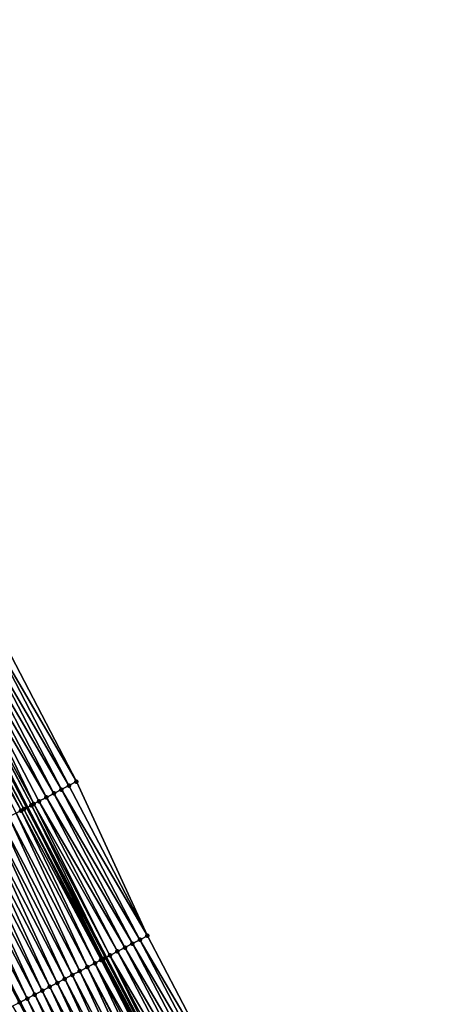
# Model space of a CAD drawing. Header units: feet. Extents: x 2007189 to 2022806, y 818621 to 837694.
# Tile 107 of 256: x 2012929 to 2012979, y 823903 to 824019. Entities that reach past the tile are written whole.
import ezdxf

# ---------------------------------------------------------------- set-up
doc = ezdxf.new("R2010")
doc.units = ezdxf.units.FT
doc.header["$MEASUREMENT"] = 0
for name, color, linetype, lineweight in [('EP_Travel Lane', 172, 'Continuous', 53), ('Road Shots', 141, 'Continuous', 100), ('Road X-Section', 40, 'Continuous', 13), ('STRIPING', 60, 'Continuous', 53)]:
    doc.layers.add(name, color=color, linetype=linetype, lineweight=lineweight)
doc.layers.add('I-77-MM17-21_SB-Surface-Border', color=7, linetype='Continuous')
doc.layers.add('I-77-MM17-21_SB-Surface-TIN', color=7, linetype='Continuous')

msp = doc.modelspace()

# ---------------------------------------------------------------- linework, layer by layer
at = {"layer": 'EP_Travel Lane'}
msp.add_polyline3d([(2012874.476199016, 824032.7839728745, 306.4768860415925), (2012883.707060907, 824015.043341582, 306.2267507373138), (2012892.937621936, 823997.303288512, 305.9312397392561), (2012902.168075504, 823979.5634419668, 305.6195151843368), (2012911.39862901, 823961.8234033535, 305.3228656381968), (2012920.629258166, 823944.0832193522, 305.0376273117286), (2012929.851818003, 823926.3661245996, 304.7636722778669), (2012939.130967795, 823908.6510152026, 304.4938061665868), (2012948.410023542, 823890.9360853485, 304.2096931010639), (2012957.688940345, 823873.2214207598, 303.90451384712), (2012966.96802728, 823855.5064313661, 303.6251259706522), (2012976.247084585, 823837.7914985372, 303.341244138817), (2012985.526287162, 823820.0762883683, 303.0793692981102), (2012994.805310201, 823802.3614209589, 302.7903024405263), (2013004.08439451, 823784.6464365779, 302.510512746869), (2013013.363509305, 823766.9313939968, 302.2353350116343), (2013022.668430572, 823749.1592171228, 301.9299242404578), (2013031.899487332, 823731.4188251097, 301.6556475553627), (2013033.770161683, 823727.8237333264, 301.6009484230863), (2013041.107666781, 823713.7557217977, 301.3794595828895), (2013050.355926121, 823696.0242957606, 301.1220707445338)], dxfattribs=at)
at = {"layer": 'I-77-MM17-21_SB-Surface-Border', "color": 3, "linetype": 'Continuous', "lineweight": -3}
msp.add_polyline3d([(2012879.421309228, 824035.3598007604, 306.3050201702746), (2012888.651976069, 824017.6194740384, 306.0298027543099), (2012897.882467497, 823999.8794844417, 305.7281360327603), (2012907.113015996, 823982.1393851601, 305.4350727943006), (2012917.230287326, 823964.861588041, 305.0850902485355), (2012926.460871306, 823947.121420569, 304.7973791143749), (2012935.6769687, 823929.4140948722, 304.54006399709), (2012944.05377963, 823911.2268558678, 304.3040235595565), (2012953.316623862, 823893.5032387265, 304.0332928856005), (2012962.579276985, 823875.7799872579, 303.7335357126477), (2012971.842084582, 823858.0564402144, 303.4572420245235), (2012980.218795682, 823839.8693922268, 303.2060459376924), (2012989.481530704, 823822.1459840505, 302.9187185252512), (2012997.858264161, 823803.9588932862, 302.670926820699), (2013008.007055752, 823786.699062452, 302.3524452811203), (2013017.269858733, 823768.975524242, 302.0754347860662), (2013027.456263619, 823751.6248682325, 301.7261537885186), (2013041.988029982, 823732.1147045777, 301.232263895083), (2013045.779754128, 823716.1953079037, 301.1935488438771), (2013055.02796509, 823698.4639746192, 300.9281679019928)], dxfattribs=at)
at = {"layer": 'I-77-MM17-21_SB-Surface-TIN', "color": 128, "linetype": 'Continuous', "lineweight": -3}
for points in [[(2012934.790974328, 823928.9503985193, 304.5806712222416), (2012925.574073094, 823946.6592632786, 304.8429277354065), (2012924.687253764, 823946.1971465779, 304.885290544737)], [(2012935.6769687, 823929.4140948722, 304.54006399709), (2012926.460871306, 823947.121420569, 304.7973791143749), (2012925.574073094, 823946.6592632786, 304.8429277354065)], [(2012934.790974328, 823928.9503985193, 304.5806712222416), (2012935.6769687, 823929.4140948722, 304.54006399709), (2012925.574073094, 823946.6592632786, 304.8429277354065)], [(2012932.133008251, 823927.5592768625, 304.7050792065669), (2012922.913638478, 823945.2728682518, 304.973542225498), (2012922.026805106, 823944.8107785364, 305.0137870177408)], [(2012933.019033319, 823928.0229144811, 304.6691319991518), (2012923.800457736, 823945.7349850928, 304.9311684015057), (2012922.913638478, 823945.2728682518, 304.973542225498)], [(2012932.133008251, 823927.5592768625, 304.7050792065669), (2012933.019033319, 823928.0229144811, 304.6691319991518), (2012922.913638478, 823945.2728682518, 304.973542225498)], [(2012933.904992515, 823928.4866781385, 304.6231848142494), (2012924.687253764, 823946.1971465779, 304.885290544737), (2012923.800457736, 823945.7349850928, 304.9311684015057)], [(2012933.019033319, 823928.0229144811, 304.6691319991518), (2012933.904992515, 823928.4866781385, 304.6231848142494), (2012923.800457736, 823945.7349850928, 304.9311684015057)], [(2012933.904992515, 823928.4866781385, 304.6231848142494), (2012934.790974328, 823928.9503985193, 304.5806712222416), (2012924.687253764, 823946.1971465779, 304.885290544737)], [(2012920.252759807, 823943.887326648, 305.0371734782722), (2012929.851818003, 823926.3661245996, 304.7636722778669), (2012920.629258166, 823944.0832193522, 305.0376273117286)], [(2012921.064371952, 823944.3096097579, 305.0381518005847), (2012920.629258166, 823944.0832193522, 305.0376273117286), (2012929.851818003, 823926.3661245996, 304.7636722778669)], [(2012930.360874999, 823926.6321606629, 304.7643555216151), (2012921.139865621, 823944.3488927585, 305.0380252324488), (2012921.064371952, 823944.3096097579, 305.0381518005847)], [(2012930.360874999, 823926.6321606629, 304.7643555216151), (2012921.064371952, 823944.3096097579, 305.0381518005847), (2012929.851818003, 823926.3661245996, 304.7636722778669)], [(2012930.640522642, 823926.7782712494, 304.7669028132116), (2012922.026805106, 823944.8107785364, 305.0137870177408), (2012921.139865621, 823944.3488927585, 305.0380252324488)], [(2012930.360874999, 823926.6321606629, 304.7643555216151), (2012930.640522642, 823926.7782712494, 304.7669028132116), (2012921.139865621, 823944.3488927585, 305.0380252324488)], [(2012930.640522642, 823926.7782712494, 304.7669028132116), (2012931.247019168, 823927.0955703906, 304.746489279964), (2012922.026805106, 823944.8107785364, 305.0137870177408)], [(2012931.247019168, 823927.0955703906, 304.746489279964), (2012932.133008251, 823927.5592768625, 304.7050792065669), (2012922.026805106, 823944.8107785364, 305.0137870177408)], [(2012929.156462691, 823926.0027478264, 304.7615024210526), (2012919.919651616, 823943.7140441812, 305.0346556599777), (2012919.365593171, 823943.4258774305, 305.0271470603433)], [(2012928.588276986, 823925.7059337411, 304.7530761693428), (2012929.156462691, 823926.0027478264, 304.7615024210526), (2012919.365593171, 823943.4258774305, 305.0271470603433)], [(2012929.474605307, 823926.1689911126, 304.7631659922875), (2012920.252759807, 823943.887326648, 305.0371734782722), (2012919.919651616, 823943.7140441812, 305.0346556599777)], [(2012929.156462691, 823926.0027478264, 304.7615024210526), (2012929.474605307, 823926.1689911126, 304.7631659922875), (2012919.919651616, 823943.7140441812, 305.0346556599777)], [(2012929.474605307, 823926.1689911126, 304.7631659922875), (2012929.851818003, 823926.3661245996, 304.7636722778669), (2012920.252759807, 823943.887326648, 305.0371734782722)], [(2012944.05377963, 823911.2268558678, 304.3040235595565), (2012934.790974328, 823928.9503985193, 304.5806712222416), (2012933.904992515, 823928.4866781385, 304.6231848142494)], [(2012944.05377963, 823911.2268558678, 304.3040235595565), (2012935.6769687, 823929.4140948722, 304.54006399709), (2012934.790974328, 823928.9503985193, 304.5806712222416)], [(2012942.281812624, 823910.2994215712, 304.3885378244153), (2012933.019033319, 823928.0229144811, 304.6691319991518), (2012932.133008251, 823927.5592768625, 304.7050792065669)], [(2012943.167795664, 823910.7631396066, 304.3462103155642), (2012933.904992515, 823928.4866781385, 304.6231848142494), (2012933.019033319, 823928.0229144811, 304.6691319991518)], [(2012942.281812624, 823910.2994215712, 304.3885378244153), (2012943.167795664, 823910.7631396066, 304.3462103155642), (2012933.019033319, 823928.0229144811, 304.6691319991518)], [(2012943.167795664, 823910.7631396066, 304.3462103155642), (2012944.05377963, 823911.2268558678, 304.3040235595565), (2012933.904992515, 823928.4866781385, 304.6231848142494)], [(2012930.360874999, 823926.6321606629, 304.7643555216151), (2012929.851818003, 823926.3661245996, 304.7636722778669), (2012939.130967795, 823908.6510152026, 304.4938061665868)], [(2012939.623705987, 823908.9085688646, 304.4916071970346), (2012930.640522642, 823926.7782712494, 304.7669028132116), (2012930.360874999, 823926.6321606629, 304.7643555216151)], [(2012939.623705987, 823908.9085688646, 304.4916071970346), (2012930.360874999, 823926.6321606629, 304.7643555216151), (2012939.130967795, 823908.6510152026, 304.4938061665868)], [(2012940.509761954, 823909.3721473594, 304.4603508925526), (2012931.247019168, 823927.0955703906, 304.746489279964), (2012930.640522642, 823926.7782712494, 304.7669028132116)], [(2012939.623705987, 823908.9085688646, 304.4916071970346), (2012940.509761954, 823909.3721473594, 304.4603508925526), (2012930.640522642, 823926.7782712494, 304.7669028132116)], [(2012941.395754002, 823909.8358481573, 304.4193910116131), (2012932.133008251, 823927.5592768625, 304.7050792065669), (2012931.247019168, 823927.0955703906, 304.746489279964)], [(2012940.509761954, 823909.3721473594, 304.4603508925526), (2012941.395754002, 823909.8358481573, 304.4193910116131), (2012931.247019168, 823927.0955703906, 304.746489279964)], [(2012941.395754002, 823909.8358481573, 304.4193910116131), (2012942.281812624, 823910.2994215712, 304.3885378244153), (2012932.133008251, 823927.5592768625, 304.7050792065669)], [(2012936.964703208, 823907.5194308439, 304.4586326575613), (2012928.588276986, 823925.7059337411, 304.7530761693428), (2012927.701891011, 823925.2429866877, 304.7342336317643)], [(2012937.851098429, 823907.9823602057, 304.4788788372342), (2012929.156462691, 823926.0027478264, 304.7615024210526), (2012928.588276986, 823925.7059337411, 304.7530761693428)], [(2012936.964703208, 823907.5194308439, 304.4586326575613), (2012937.851098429, 823907.9823602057, 304.4788788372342), (2012928.588276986, 823925.7059337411, 304.7530761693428)], [(2012938.590500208, 823908.3685583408, 304.4934201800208), (2012929.474605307, 823926.1689911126, 304.7631659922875), (2012929.156462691, 823926.0027478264, 304.7615024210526)], [(2012937.851098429, 823907.9823602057, 304.4788788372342), (2012938.590500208, 823908.3685583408, 304.4934201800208), (2012929.156462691, 823926.0027478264, 304.7615024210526)], [(2012938.84254722, 823908.5002581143, 304.4950933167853), (2012929.851818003, 823926.3661245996, 304.7636722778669), (2012929.474605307, 823926.1689911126, 304.7631659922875)], [(2012938.590500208, 823908.3685583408, 304.4934201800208), (2012938.737464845, 823908.4453446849, 304.494751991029), (2012929.474605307, 823926.1689911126, 304.7631659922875)], [(2012938.737464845, 823908.4453446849, 304.494751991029), (2012938.84254722, 823908.5002581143, 304.4950933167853), (2012929.474605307, 823926.1689911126, 304.7631659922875)], [(2012938.84254722, 823908.5002581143, 304.4950933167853), (2012939.130967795, 823908.6510152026, 304.4938061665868), (2012929.851818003, 823926.3661245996, 304.7636722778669)], [(2012934.305592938, 823906.1304984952, 304.4093400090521), (2012925.929135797, 823924.3170605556, 304.6990894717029), (2012925.042770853, 823923.854073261, 304.6834397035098)], [(2012935.191967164, 823906.593468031, 304.426398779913), (2012926.815500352, 823924.7800485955, 304.7146801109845), (2012925.929135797, 823924.3170605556, 304.6990894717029)], [(2012934.305592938, 823906.1304984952, 304.4093400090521), (2012935.191967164, 823906.593468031, 304.426398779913), (2012925.929135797, 823924.3170605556, 304.6990894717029)], [(2012936.078328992, 823907.05646129, 304.4415753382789), (2012927.701891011, 823925.2429866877, 304.7342336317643), (2012926.815500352, 823924.7800485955, 304.7146801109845)], [(2012935.191967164, 823906.593468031, 304.426398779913), (2012936.078328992, 823907.05646129, 304.4415753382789), (2012926.815500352, 823924.7800485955, 304.7146801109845)], [(2012936.078328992, 823907.05646129, 304.4415753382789), (2012936.964703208, 823907.5194308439, 304.4586326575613), (2012927.701891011, 823925.2429866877, 304.7342336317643)], [(2012932.5328089, 823905.2046275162, 304.3698199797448), (2012924.156401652, 823923.391094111, 304.6671437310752), (2012923.270027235, 823922.9281249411, 304.6500559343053)], [(2012933.419202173, 823905.6675606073, 304.3897702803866), (2012925.042770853, 823923.854073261, 304.6834397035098), (2012924.156401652, 823923.391094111, 304.6671437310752)], [(2012932.5328089, 823905.2046275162, 304.3698199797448), (2012933.419202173, 823905.6675606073, 304.3897702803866), (2012924.156401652, 823923.391094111, 304.6671437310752)], [(2012933.419202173, 823905.6675606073, 304.3897702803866), (2012934.305592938, 823906.1304984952, 304.4093400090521), (2012925.042770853, 823923.854073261, 304.6834397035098)], [(2012929.873675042, 823903.815740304, 304.3169461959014), (2012921.497266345, 823922.0022096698, 304.6140500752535), (2012920.610905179, 823921.5392151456, 304.5989738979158)], [(2012930.760039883, 823904.2787277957, 304.3325803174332), (2012922.383649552, 823922.4651620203, 304.632472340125), (2012921.497266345, 823922.0022096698, 304.6140500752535)], [(2012929.873675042, 823903.815740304, 304.3169461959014), (2012930.760039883, 823904.2787277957, 304.3325803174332), (2012921.497266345, 823922.0022096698, 304.6140500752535)], [(2012931.646420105, 823904.7416858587, 304.3505493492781), (2012923.270027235, 823922.9281249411, 304.6500559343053), (2012922.383649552, 823922.4651620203, 304.632472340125)], [(2012930.760039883, 823904.2787277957, 304.3325803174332), (2012931.646420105, 823904.7416858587, 304.3505493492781), (2012922.383649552, 823922.4651620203, 304.632472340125)], [(2012931.646420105, 823904.7416858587, 304.3505493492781), (2012932.5328089, 823905.2046275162, 304.3698199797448), (2012923.270027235, 823922.9281249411, 304.6500559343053)], [(2012929.873675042, 823903.815740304, 304.3169461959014), (2012920.610905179, 823921.5392151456, 304.5989738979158), (2012928.987311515, 823903.3527476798, 304.3016746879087)], [(2012951.544622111, 823892.575870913, 304.1125316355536), (2012942.281812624, 823910.2994215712, 304.3885378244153), (2012941.395754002, 823909.8358481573, 304.4193910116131)], [(2012952.430616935, 823893.0395664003, 304.0719934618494), (2012943.167795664, 823910.7631396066, 304.3462103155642), (2012942.281812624, 823910.2994215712, 304.3885378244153)], [(2012951.544622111, 823892.575870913, 304.1125316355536), (2012952.430616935, 823893.0395664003, 304.0719934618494), (2012942.281812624, 823910.2994215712, 304.3885378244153)], [(2012953.316623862, 823893.5032387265, 304.0332928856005), (2012944.05377963, 823911.2268558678, 304.3040235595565), (2012943.167795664, 823910.7631396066, 304.3462103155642)], [(2012952.430616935, 823893.0395664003, 304.0719934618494), (2012953.316623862, 823893.5032387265, 304.0332928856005), (2012943.167795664, 823910.7631396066, 304.3462103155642)], [(2012949.77251599, 823891.6487027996, 304.175926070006), (2012940.509761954, 823909.3721473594, 304.4603508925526), (2012939.623705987, 823908.9085688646, 304.4916071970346)], [(2012950.658571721, 823892.1122817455, 304.1446343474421), (2012941.395754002, 823909.8358481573, 304.4193910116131), (2012940.509761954, 823909.3721473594, 304.4603508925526)], [(2012949.77251599, 823891.6487027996, 304.175926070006), (2012950.658571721, 823892.1122817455, 304.1446343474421), (2012940.509761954, 823909.3721473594, 304.4603508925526)], [(2012950.658571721, 823892.1122817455, 304.1446343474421), (2012951.544622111, 823892.575870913, 304.1125316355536), (2012941.395754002, 823909.8358481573, 304.4193910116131)], [(2012946.380895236, 823889.8760931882, 304.1794388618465), (2012937.851098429, 823907.9823602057, 304.4788788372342), (2012936.964703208, 823907.5194308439, 304.4586326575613)], [(2012947.704052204, 823890.56717487, 304.2066181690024), (2012938.590500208, 823908.3685583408, 304.4934201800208), (2012937.851098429, 823907.9823602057, 304.4788788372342)], [(2012946.380895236, 823889.8760931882, 304.1794388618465), (2012947.113864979, 823890.2588917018, 304.1963526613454), (2012937.851098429, 823907.9823602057, 304.4788788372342)], [(2012947.113864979, 823890.2588917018, 304.1963526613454), (2012947.704052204, 823890.56717487, 304.2066181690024), (2012937.851098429, 823907.9823602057, 304.4788788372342)], [(2012948.000214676, 823890.7219081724, 304.2096879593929), (2012938.737464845, 823908.4453446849, 304.494751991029), (2012938.590500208, 823908.3685583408, 304.4934201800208)], [(2012947.704052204, 823890.56717487, 304.2066181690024), (2012948.000214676, 823890.7219081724, 304.2096879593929), (2012938.590500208, 823908.3685583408, 304.4934201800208)], [(2012948.000214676, 823890.7219081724, 304.2096879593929), (2012938.84254722, 823908.5002581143, 304.4950933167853), (2012938.737464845, 823908.4453446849, 304.494751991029)], [(2012948.304290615, 823890.8808072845, 304.2108871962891), (2012939.130967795, 823908.6510152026, 304.4938061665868), (2012938.84254722, 823908.5002581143, 304.4950933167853)], [(2012948.000214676, 823890.7219081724, 304.2096879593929), (2012948.304290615, 823890.8808072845, 304.2108871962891), (2012938.84254722, 823908.5002581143, 304.4950933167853)], [(2012939.623705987, 823908.9085688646, 304.4916071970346), (2012939.130967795, 823908.6510152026, 304.4938061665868), (2012948.410023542, 823890.9360853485, 304.2096931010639)], [(2012948.304290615, 823890.8808072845, 304.2108871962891), (2012948.410023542, 823890.9360853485, 304.2096931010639), (2012939.130967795, 823908.6510152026, 304.4938061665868)], [(2012948.886441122, 823891.1851604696, 304.2043126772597), (2012939.623705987, 823908.9085688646, 304.4916071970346), (2012948.410023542, 823890.9360853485, 304.2096931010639)], [(2012948.886441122, 823891.1851604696, 304.2043126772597), (2012949.77251599, 823891.6487027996, 304.175926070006), (2012939.623705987, 823908.9085688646, 304.4916071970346)], [(2012944.454673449, 823888.8701148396, 304.134722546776), (2012936.078328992, 823907.05646129, 304.4415753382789), (2012935.191967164, 823906.593468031, 304.426398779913)], [(2012945.341064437, 823889.3330523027, 304.1543263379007), (2012936.964703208, 823907.5194308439, 304.4586326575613), (2012936.078328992, 823907.05646129, 304.4415753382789)], [(2012944.454673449, 823888.8701148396, 304.134722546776), (2012945.341064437, 823889.3330523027, 304.1543263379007), (2012936.078328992, 823907.05646129, 304.4415753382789)], [(2012945.341064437, 823889.3330523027, 304.1543263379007), (2012946.227467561, 823889.795966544, 304.1757725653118), (2012936.964703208, 823907.5194308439, 304.4586326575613)], [(2012946.227467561, 823889.795966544, 304.1757725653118), (2012946.380895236, 823889.8760931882, 304.1794388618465), (2012936.964703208, 823907.5194308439, 304.4586326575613)], [(2012941.795562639, 823887.4811835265, 304.0853466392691), (2012933.419202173, 823905.6675606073, 304.3897702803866), (2012932.5328089, 823905.2046275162, 304.3698199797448)], [(2012942.681936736, 823887.9441533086, 304.1023862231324), (2012934.305592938, 823906.1304984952, 304.4093400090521), (2012933.419202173, 823905.6675606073, 304.3897702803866)], [(2012941.795562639, 823887.4811835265, 304.0853466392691), (2012942.681936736, 823887.9441533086, 304.1023862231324), (2012933.419202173, 823905.6675606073, 304.3897702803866)], [(2012943.568302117, 823888.4071397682, 304.1181026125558), (2012935.191967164, 823906.593468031, 304.426398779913), (2012934.305592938, 823906.1304984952, 304.4093400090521)], [(2012942.681936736, 823887.9441533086, 304.1023862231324), (2012943.568302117, 823888.4071397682, 304.1181026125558), (2012934.305592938, 823906.1304984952, 304.4093400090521)], [(2012943.568302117, 823888.4071397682, 304.1181026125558), (2012944.454673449, 823888.8701148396, 304.134722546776), (2012935.191967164, 823906.593468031, 304.426398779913)], [(2012940.022782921, 823886.5553042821, 304.0464816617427), (2012931.646420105, 823904.7416858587, 304.3505493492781), (2012930.760039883, 823904.2787277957, 304.3325803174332)], [(2012940.909175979, 823887.0182377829, 304.066399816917), (2012932.5328089, 823905.2046275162, 304.3698199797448), (2012931.646420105, 823904.7416858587, 304.3505493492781)], [(2012940.022782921, 823886.5553042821, 304.0464816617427), (2012940.909175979, 823887.0182377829, 304.066399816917), (2012931.646420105, 823904.7416858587, 304.3505493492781)], [(2012940.909175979, 823887.0182377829, 304.066399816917), (2012941.795562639, 823887.4811835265, 304.0853466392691), (2012932.5328089, 823905.2046275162, 304.3698199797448)], [(2012928.146250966, 823902.9134801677, 304.2833780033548), (2012938.25003074, 823885.6293697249, 304.0119605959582), (2012928.987311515, 823903.3527476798, 304.3016746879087)], [(2012929.873675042, 823903.815740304, 304.3169461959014), (2012928.987311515, 823903.3527476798, 304.3016746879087), (2012938.25003074, 823885.6293697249, 304.0119605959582)], [(2012939.136404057, 823886.0923436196, 304.0287185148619), (2012930.760039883, 823904.2787277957, 304.3325803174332), (2012929.873675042, 823903.815740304, 304.3169461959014)], [(2012939.136404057, 823886.0923436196, 304.0287185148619), (2012929.873675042, 823903.815740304, 304.3169461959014), (2012938.25003074, 823885.6293697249, 304.0119605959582)], [(2012939.136404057, 823886.0923436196, 304.0287185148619), (2012940.022782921, 823886.5553042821, 304.0464816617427), (2012930.760039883, 823904.2787277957, 304.3325803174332)]]:
    msp.add_3dface(points, dxfattribs=at)
at = {"layer": 'Road Shots', "lineweight": 100}
for p in [(2012934.790974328, 823928.9503985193, 304.5806712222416), (2012935.6769687, 823929.4140948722, 304.54006399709), (2012933.019033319, 823928.0229144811, 304.6691319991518), (2012933.904992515, 823928.4866781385, 304.6231848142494), (2012930.360874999, 823926.6321606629, 304.7643555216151), (2012930.640522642, 823926.7782712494, 304.7669028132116), (2012931.247019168, 823927.0955703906, 304.746489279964), (2012932.133008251, 823927.5592768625, 304.7050792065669), (2012929.156462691, 823926.0027478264, 304.7615024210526), (2012929.474605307, 823926.1689911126, 304.7631659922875), (2012942.281812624, 823910.2994215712, 304.3885378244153), (2012943.167795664, 823910.7631396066, 304.3462103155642), (2012944.05377963, 823911.2268558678, 304.3040235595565), (2012940.509761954, 823909.3721473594, 304.4603508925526), (2012941.395754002, 823909.8358481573, 304.4193910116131), (2012937.851098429, 823907.9823602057, 304.4788788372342), (2012938.590500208, 823908.3685583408, 304.4934201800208), (2012938.737464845, 823908.4453446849, 304.494751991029), (2012938.84254722, 823908.5002581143, 304.4950933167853), (2012939.623705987, 823908.9085688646, 304.4916071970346), (2012936.078328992, 823907.05646129, 304.4415753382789), (2012936.964703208, 823907.5194308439, 304.4586326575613), (2012933.419202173, 823905.6675606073, 304.3897702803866), (2012934.305592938, 823906.1304984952, 304.4093400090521), (2012935.191967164, 823906.593468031, 304.426398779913), (2012931.646420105, 823904.7416858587, 304.3505493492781), (2012932.5328089, 823905.2046275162, 304.3698199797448), (2012928.98731259, 823903.3527482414, 304.3016747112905), (2012929.873675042, 823903.815740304, 304.3169461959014), (2012930.760039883, 823904.2787277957, 304.3325803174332)]:
    msp.add_point(p, dxfattribs=at)
at = {"layer": 'Road X-Section', "extrusion": (-0.4631377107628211, 0.8861722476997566, 0.01421999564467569), "elevation": -202118.709951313, "flags": 128}
msp.add_lwpolyline([(-2165568.842179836, 3178.453723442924), (-2165569.560574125, 3178.458194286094), (-2165570.132634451, 3178.471378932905), (-2165570.683738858, 3178.48088490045), (-2165571.48016901, 3178.490747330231), (-2165572.48016901, 3178.507167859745), (-2165573.480169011, 3178.52447974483), (-2165574.48016901, 3178.543487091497), (-2165575.48016901, 3178.562606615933), (-2165576.48016901, 3178.579790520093), (-2165577.48016901, 3178.595651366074), (-2165578.480169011, 3178.612737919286), (-2165579.48016901, 3178.631489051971), (-2165580.48016901, 3178.65168217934), (-2165581.48016901, 3178.672691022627), (-2165582.48016901, 3178.693271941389), (-2165583.480169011, 3178.71369781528), (-2165584.48016901, 3178.734279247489), (-2165585.48016901, 3178.754939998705), (-2165586.480169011, 3178.774795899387), (-2165587.48016901, 3178.792786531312), (-2165588.48016901, 3178.80822867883), (-2165589.48016901, 3178.823326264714), (-2165590.48016901, 3178.840744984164), (-2165591.480169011, 3178.857185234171), (-2165592.48016901, 3178.870855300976), (-2165593.48016901, 3178.885794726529), (-2165594.48016901, 3178.902328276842), (-2165595.48016901, 3178.918911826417), (-2165596.48016901, 3178.932535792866), (-2165597.48016901, 3178.946751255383), (-2165598.48016901, 3178.965138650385), (-2165599.480169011, 3178.989104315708), (-2165600.479686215, 3179.0141015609), (-2165600.48016901, 3179.014112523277), (-2165601.48016901, 3179.032502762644), (-2165602.48016901, 3179.047580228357), (-2165603.48016901, 3179.062657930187), (-2165604.480169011, 3179.08108205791), (-2165605.48016901, 3179.098667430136), (-2165606.48016901, 3179.115756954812), (-2165607.48016901, 3179.132054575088), (-2165608.48016901, 3179.14770592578), (-2165609.480169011, 3179.16329814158), (-2165610.48016901, 3179.182853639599), (-2165611.48016901, 3179.201698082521), (-2165612.121210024, 3179.210125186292), (-2165612.48016901, 3179.211788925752), (-2165613.48016901, 3179.212978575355), (-2165613.795686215, 3179.215526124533), (-2165614.48016901, 3179.195110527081), (-2165615.48016901, 3179.153696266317), (-2165616.48016901, 3179.117745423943), (-2165617.48016901, 3179.071793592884), (-2165618.48016901, 3179.029275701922), (-2165619.48016901, 3178.98866437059)], dxfattribs=at)
at = {"layer": 'Road X-Section', "extrusion": (-0.4631377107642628, 0.8861722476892, 0.01421999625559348), "elevation": -202138.7099627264, "flags": 128}
msp.add_lwpolyline([(-2165568.466995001, 3178.444205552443), (-2165568.825627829, 3178.450617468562), (-2165569.347825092, 3178.465733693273), (-2165569.624449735, 3178.465733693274), (-2165570.465243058, 3178.47636822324), (-2165571.480167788, 3178.494581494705), (-2165572.480167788, 3178.509742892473), (-2165573.480167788, 3178.525342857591), (-2165574.480167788, 3178.542045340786), (-2165575.480167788, 3178.558713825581), (-2165576.480167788, 3178.574116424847), (-2165577.480167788, 3178.589819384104), (-2165578.480167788, 3178.607473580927), (-2165579.480167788, 3178.627691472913), (-2165580.480167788, 3178.648914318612), (-2165581.480167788, 3178.669341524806), (-2165582.480167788, 3178.688241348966), (-2165583.480167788, 3178.705164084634), (-2165584.480167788, 3178.720981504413), (-2165585.480167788, 3178.738340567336), (-2165586.480167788, 3178.758155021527), (-2165587.480167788, 3178.77867021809), (-2165588.480167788, 3178.792125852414), (-2165589.480167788, 3178.80590580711), (-2165590.480167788, 3178.826848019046), (-2165591.480167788, 3178.846523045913), (-2165592.480167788, 3178.861053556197), (-2165593.480167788, 3178.877895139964), (-2165594.480167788, 3178.89663121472), (-2165595.480167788, 3178.914668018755), (-2165596.480167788, 3178.930088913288), (-2165597.480167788, 3178.946849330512), (-2165598.480167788, 3178.967263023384), (-2165599.480167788, 3178.990140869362), (-2165600.480167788, 3179.015294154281), (-2165600.531304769, 3179.016504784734), (-2165601.480167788, 3179.034803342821), (-2165602.480167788, 3179.050076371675), (-2165603.480167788, 3179.065712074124), (-2165604.480167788, 3179.083682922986), (-2165605.480167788, 3179.102955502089), (-2165606.480167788, 3179.122907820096), (-2165607.480167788, 3179.142479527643), (-2165608.480167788, 3179.159540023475), (-2165609.480167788, 3179.174718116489), (-2165610.480167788, 3179.191777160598), (-2165611.480167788, 3179.212025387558), (-2165612.314352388, 3179.226568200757), (-2165612.480167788, 3179.227900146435), (-2165612.59873334, 3179.228241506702), (-2165613.480167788, 3179.224755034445), (-2165614.480167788, 3179.193495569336), (-2165615.480167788, 3179.152531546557), (-2165616.480167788, 3179.121675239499), (-2165617.480167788, 3179.079343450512), (-2165618.480167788, 3179.0371524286)], dxfattribs=at)
at = {"layer": 'STRIPING'}
msp.add_polyline3d([(2012864.340441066, 824027.5133073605, 306.2802535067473), (2012873.571354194, 824009.772507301, 306.0421921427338), (2012882.801928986, 823992.0323574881, 305.7530955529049), (2012892.032400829, 823974.2924055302, 305.4484692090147), (2012901.262971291, 823956.552264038, 305.1587189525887), (2012910.493560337, 823938.8120868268, 304.8717722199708), (2012919.724542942, 823921.0762200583, 304.5838979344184), (2012928.987311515, 823903.3527476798, 304.3016746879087), (2012938.25003074, 823885.6293697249, 304.0119605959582), (2012947.512666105, 823867.9061522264, 303.7095143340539), (2012956.775444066, 823850.1826618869, 303.4287167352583), (2012966.038286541, 823832.4590481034, 303.1577126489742), (2012975.301057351, 823814.7355714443, 302.8758278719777), (2012984.563826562, 823797.0120978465, 302.5937025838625), (2012993.826552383, 823779.2887072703, 302.3049891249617), (2013003.089299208, 823761.5652765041, 302.0194631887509), (2013012.338540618, 823743.8496193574, 301.7340197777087), (2013021.484817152, 823726.0658666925, 301.44452399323), (2013023.368878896, 823722.4025521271, 301.3895183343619), (2013030.706597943, 823708.334009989, 301.1613204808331), (2013039.954974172, 823690.6023598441, 300.9232420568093)], dxfattribs=at)

doc.saveas('drawing.dxf')
